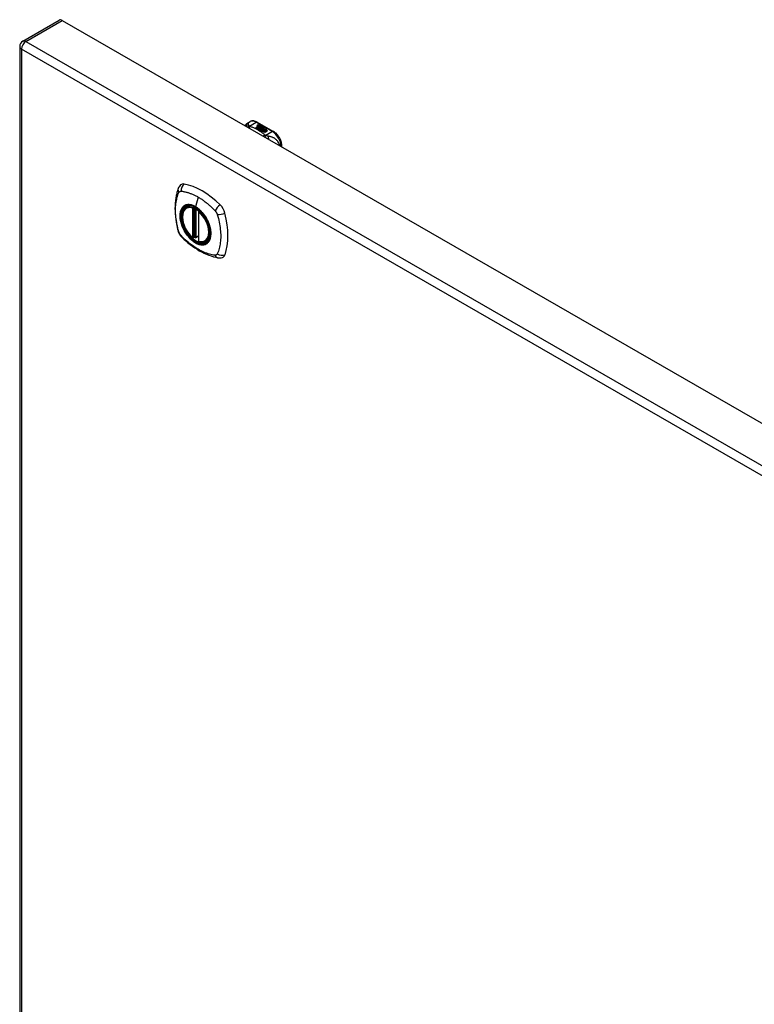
# Model space of a CAD drawing. Header units: inches. Extents: x 19 to 626, y 56 to 294.
# Tile 194 of 203: x 532 to 544, y 274 to 290. Entities that reach past the tile are written whole.
import ezdxf

# ---------------------------------------------------------------- set-up
doc = ezdxf.new("R2010")
doc.units = ezdxf.units.IN
doc.header["$MEASUREMENT"] = 0
doc.layers.add('Visible Edges(ANSI)', color=7, linetype='Continuous', lineweight=25)
doc.layers.add('Visible Tangent Edges(ANSI)', color=7, linetype='Continuous', lineweight=25)

msp = doc.modelspace()

# ---------------------------------------------------------------- linework, layer by layer
at = {"layer": 'Visible Edges(ANSI)'}
for p, q in [((532.501, 290.014), (533.092, 290.354)), ((533.141, 290.349), (579.531, 263.635)), ((532.452, 289.928), (532.452, 258.272)), ((536.139, 288.689), (536.179, 288.712)), ((536.271, 288.615), (536.308, 288.637)), ((536.285, 288.607), (536.271, 288.615)), ((536.308, 288.635), (536.272, 288.614)), ((536.323, 288.629), (536.285, 288.607)), ((536.287, 288.606), (536.325, 288.628)), ((536.301, 288.598), (536.287, 288.606)), ((536.325, 288.626), (536.288, 288.605)), ((536.297, 288.704), (536.561, 288.552)), ((536.298, 288.656), (536.318, 288.663)), ((536.318, 288.662), (536.298, 288.654)), ((536.301, 288.649), (536.301, 288.647)), ((536.344, 288.623), (536.301, 288.598)), ((536.303, 288.597), (536.349, 288.623)), ((536.334, 288.579), (536.303, 288.597)), ((536.347, 288.621), (536.304, 288.596)), ((536.324, 288.66), (536.305, 288.652)), ((536.308, 288.637), (536.308, 288.635)), ((536.31, 288.646), (536.31, 288.645)), ((536.31, 288.645), (536.31, 288.643)), ((536.317, 288.64), (536.317, 288.638)), ((536.32, 288.634), (536.317, 288.632)), ((536.317, 288.632), (536.323, 288.629)), ((536.317, 288.632), (536.317, 288.631)), ((536.321, 288.628), (536.317, 288.631)), ((536.355, 288.611), (536.317, 288.589)), ((536.317, 288.589), (536.358, 288.592)), ((536.317, 288.589), (536.317, 288.588)), ((536.318, 288.663), (536.324, 288.66)), ((536.318, 288.663), (536.318, 288.662)), ((536.322, 288.659), (536.318, 288.662)), ((536.358, 288.591), (536.319, 288.587)), ((536.32, 288.632), (536.325, 288.635)), ((536.325, 288.629), (536.32, 288.632)), ((536.321, 288.649), (536.333, 288.654)), ((536.333, 288.652), (536.321, 288.647)), ((536.34, 288.65), (536.321, 288.643)), ((536.321, 288.649), (536.321, 288.647)), ((536.325, 288.633), (536.322, 288.631)), ((536.325, 288.635), (536.324, 288.635)), ((536.356, 288.641), (536.325, 288.629)), ((536.325, 288.635), (536.325, 288.633)), ((536.325, 288.628), (536.335, 288.622)), ((536.325, 288.628), (536.325, 288.626)), ((536.335, 288.62), (536.325, 288.626)), ((536.328, 288.627), (536.352, 288.628)), ((536.336, 288.623), (536.328, 288.627)), ((536.352, 288.626), (536.331, 288.626)), ((536.333, 288.654), (536.34, 288.65)), ((536.333, 288.654), (536.333, 288.652)), ((536.338, 288.65), (536.333, 288.652)), ((536.335, 288.622), (536.344, 288.623)), ((536.335, 288.622), (536.335, 288.62)), ((536.34, 288.621), (536.335, 288.62)), ((536.351, 288.624), (536.336, 288.623)), ((536.337, 288.64), (536.349, 288.645)), ((536.349, 288.643), (536.337, 288.638)), ((536.349, 288.623), (536.344, 288.617)), ((536.344, 288.617), (536.355, 288.611)), ((536.344, 288.617), (536.344, 288.615)), ((536.353, 288.61), (536.344, 288.615)), ((536.347, 288.617), (536.352, 288.624)), ((536.354, 288.612), (536.347, 288.617)), ((536.352, 288.622), (536.348, 288.616)), ((536.349, 288.645), (536.356, 288.641)), ((536.349, 288.645), (536.349, 288.643)), ((536.354, 288.641), (536.349, 288.643)), ((536.352, 288.624), (536.351, 288.624)), ((536.352, 288.628), (536.359, 288.639)), ((536.359, 288.638), (536.352, 288.626)), ((536.352, 288.628), (536.352, 288.626)), ((536.352, 288.624), (536.352, 288.622)), ((536.36, 288.623), (536.354, 288.612)), ((536.358, 288.592), (536.362, 288.606)), ((536.362, 288.604), (536.358, 288.591)), ((536.358, 288.592), (536.358, 288.591)), ((536.359, 288.639), (536.367, 288.635)), ((536.359, 288.639), (536.359, 288.638)), ((536.366, 288.634), (536.359, 288.638)), ((536.385, 288.624), (536.36, 288.623)), ((536.367, 288.635), (536.361, 288.628)), ((536.361, 288.628), (536.362, 288.627)), ((536.361, 288.628), (536.361, 288.626)), ((536.362, 288.625), (536.361, 288.626)), ((536.362, 288.627), (536.378, 288.629)), ((536.378, 288.627), (536.362, 288.625)), ((536.362, 288.627), (536.362, 288.625)), ((536.362, 288.606), (536.362, 288.604)), ((536.37, 288.609), (536.37, 288.608)), ((536.373, 288.618), (536.373, 288.616)), ((536.373, 288.618), (536.391, 288.608)), ((536.391, 288.607), (536.373, 288.616)), ((536.386, 288.606), (536.374, 288.613)), ((536.378, 288.629), (536.385, 288.624)), ((536.378, 288.629), (536.378, 288.627)), ((536.383, 288.624), (536.378, 288.627)), ((536.38, 288.6), (536.378, 288.595)), ((536.378, 288.595), (536.413, 288.598)), ((536.411, 288.597), (536.378, 288.593)), ((536.378, 288.595), (536.378, 288.593)), ((536.382, 288.62), (536.386, 288.622)), ((536.386, 288.62), (536.384, 288.619)), ((536.386, 288.622), (536.386, 288.62)), ((536.386, 288.606), (536.386, 288.605)), ((536.391, 288.608), (536.391, 288.607)), ((536.394, 288.611), (536.394, 288.61)), ((536.413, 288.598), (536.408, 288.594)), ((536.408, 288.594), (536.45, 288.595)), ((536.408, 288.594), (536.408, 288.592)), ((536.44, 288.593), (536.408, 288.592)), ((536.45, 288.595), (536.416, 288.589)), ((536.353, 288.582), (536.334, 288.579)), ((536.349, 288.57), (536.353, 288.582)), ((536.353, 288.58), (536.349, 288.57)), ((536.412, 288.534), (536.349, 288.57)), ((536.353, 288.582), (536.353, 288.58)), ((536.374, 288.585), (536.366, 288.561)), ((536.366, 288.561), (536.381, 288.569)), ((536.366, 288.561), (536.366, 288.56)), ((536.381, 288.568), (536.367, 288.56)), ((536.396, 288.588), (536.374, 288.585)), ((536.381, 288.569), (536.427, 288.542)), ((536.381, 288.569), (536.381, 288.568)), ((536.426, 288.542), (536.381, 288.568)), ((536.383, 288.57), (536.398, 288.579)), ((536.429, 288.544), (536.383, 288.57)), ((536.398, 288.577), (536.384, 288.57)), ((536.392, 288.584), (536.396, 288.588)), ((536.413, 288.588), (536.392, 288.584)), ((536.396, 288.586), (536.395, 288.585)), ((536.396, 288.588), (536.396, 288.586)), ((536.398, 288.579), (536.444, 288.552)), ((536.398, 288.579), (536.398, 288.577)), ((536.443, 288.551), (536.398, 288.577)), ((536.4, 288.58), (536.413, 288.588)), ((536.446, 288.553), (536.4, 288.58)), ((536.413, 288.586), (536.401, 288.579)), ((536.427, 288.542), (536.412, 288.534)), ((536.413, 288.588), (536.413, 288.586)), ((536.416, 288.589), (536.462, 288.562)), ((536.416, 288.589), (536.416, 288.587)), ((536.46, 288.561), (536.416, 288.587)), ((536.444, 288.552), (536.429, 288.544)), ((536.462, 288.562), (536.446, 288.553)), ((536.693, 288.304), (536.693, 288.325)), ((535.151, 287.323), (535.161, 287.329)), ((535.345, 287.262), (535.345, 286.783)), ((535.276, 286.839), (535.263, 286.831)), ((535.291, 286.836), (535.289, 286.838)), ((535.345, 286.859), (535.304, 286.835)), ((535.463, 286.78), (535.474, 286.786))]:
    msp.add_line(p, q, dxfattribs=at)
at = {"layer": 'Visible Edges(ANSI)', "flags": 128}
for points in [[(536.098, 288.646), (536.105, 288.659), (536.115, 288.67), (536.126, 288.68), (536.139, 288.689)], [(536.297, 288.704), (536.283, 288.711), (536.269, 288.717), (536.254, 288.722), (536.239, 288.724), (536.223, 288.724), (536.208, 288.723), (536.193, 288.719), (536.179, 288.712)], [(536.693, 288.325), (536.692, 288.341), (536.69, 288.357), (536.687, 288.374), (536.682, 288.39), (536.677, 288.407), (536.671, 288.423), (536.663, 288.439), (536.655, 288.454), (536.645, 288.469), (536.635, 288.484), (536.624, 288.498), (536.613, 288.511), (536.601, 288.523), (536.588, 288.533), (536.575, 288.543), (536.561, 288.552)], [(535.055, 287.688), (535.042, 287.674), (535.031, 287.66), (535.023, 287.646), (535.017, 287.632)], [(535.017, 287.632), (535.009, 287.61), (535.003, 287.591), (534.997, 287.572), (534.993, 287.553), (534.988, 287.535), (534.984, 287.515), (534.977, 287.475), (534.971, 287.434), (534.967, 287.393), (534.965, 287.35), (534.964, 287.307), (534.965, 287.264), (534.967, 287.22), (534.971, 287.175), (534.976, 287.13), (534.983, 287.085), (534.992, 287.04), (535.002, 286.994), (535.007, 286.971), (535.01, 286.959), (535.014, 286.945)], [(535.249, 286.832), (535.235, 286.844), (535.221, 286.858), (535.208, 286.872), (535.195, 286.887), (535.183, 286.903), (535.171, 286.919), (535.16, 286.936), (535.149, 286.953), (535.139, 286.971), (535.129, 286.989), (535.121, 287.008), (535.113, 287.026), (535.106, 287.045), (535.1, 287.063), (535.095, 287.082), (535.09, 287.101), (535.087, 287.119), (535.084, 287.137), (535.083, 287.155), (535.082, 287.172), (535.083, 287.189), (535.084, 287.205), (535.086, 287.221), (535.09, 287.236), (535.094, 287.25), (535.099, 287.263), (535.105, 287.276), (535.113, 287.287), (535.121, 287.298), (535.13, 287.307), (535.14, 287.315), (535.151, 287.323)], [(535.405, 287.241), (535.423, 287.219), (535.441, 287.196), (535.457, 287.171), (535.472, 287.146), (535.486, 287.121), (535.499, 287.094), (535.51, 287.068), (535.52, 287.041)], [(535.014, 286.945), (535.018, 286.932), (535.023, 286.919), (535.029, 286.906), (535.036, 286.894), (535.043, 286.882), (535.051, 286.87), (535.06, 286.859), (535.069, 286.849)], [(535.069, 286.849), (535.079, 286.839), (535.088, 286.83), (535.106, 286.813), (535.14, 286.783), (535.175, 286.753), (535.211, 286.724), (535.247, 286.697), (535.284, 286.671), (535.321, 286.647), (535.358, 286.625), (535.396, 286.604), (535.434, 286.585), (535.472, 286.568), (535.51, 286.553), (535.548, 286.539), (535.586, 286.527), (535.624, 286.518), (535.643, 286.513), (535.654, 286.511), (535.665, 286.51)], [(535.289, 286.838), (535.287, 286.839), (535.283, 286.84), (535.279, 286.84), (535.276, 286.839)], [(535.463, 286.78), (535.451, 286.774), (535.439, 286.77), (535.426, 286.766), (535.412, 286.765), (535.398, 286.764), (535.383, 286.766), (535.369, 286.768), (535.354, 286.772)], [(535.665, 286.51), (535.68, 286.508), (535.697, 286.508), (535.714, 286.51), (535.732, 286.514)]]:
    msp.add_lwpolyline(points, dxfattribs=at)
at = {"layer": 'Visible Edges(ANSI)'}
for centre, radius, start, end in [((532.551, 289.928), 0.099, 119.936, 180), ((535.357, 287.262), 0.0118, 137.2248, 180), ((535.257, 286.841), 0.0118, 229.4263, 299.936), ((535.299, 286.846), 0.0118, 232.2158, 299.936), ((535.357, 286.783), 0.0118, 180, 253.542)]:
    msp.add_arc(centre, radius, start, end, dxfattribs=at)
for centre, major_axis, ratio, start_param, end_param in [((533.141, 290.268), (-0.0494, 0.0858), 0.578093, 5.499721, 6.283185), ((536.298, 288.65), (-0.007, 0), 0.575862, 5.820233, 7.062977), ((536.298, 288.648), (-0.007, 0), 0.575862, 5.820233, 6.078955), ((536.309, 288.647), (0.0192, 0), 0.575862, 2.164208, 2.67864), ((536.309, 288.645), (-0.0192, 0), 0.575862, 5.305801, 5.820233), ((536.305, 288.653), (-0.0164, 0), 0.575862, 0.779792, 1.90155), ((536.305, 288.649), (-0.004, 0), 0.575862, 5.90879, 7.175095), ((536.305, 288.647), (-0.004, 0), 0.575862, 0, 0.89191), ((536.309, 288.648), (-0.0082, 0), 0.575862, 5.323118, 5.90879), ((536.308, 288.651), (0.0084, 0), 0.575862, 4.033503, 4.932446), ((536.308, 288.649), (-0.0084, 0), 0.575862, 0.89191, 1.767313), ((536.314, 288.641), (-0.00676, 0), 0.575862, 5.794367, 7.059467), ((536.314, 288.639), (-0.00676, 0), 0.575862, 5.794367, 6.071487), ((536.325, 288.637), (0.0192, 0), 0.575862, 2.419321, 2.652775), ((536.325, 288.636), (-0.0192, 0), 0.575862, 5.560914, 5.794367), ((536.32, 288.643), (0.016, 0), 0.575862, 3.905964, 4.740051), ((536.32, 288.641), (-0.016, 0), 0.575862, 0.764371, 1.402544), ((536.32, 288.644), (-0.016, 0), 0.575862, 0.776281, 1.787416), ((536.303, 288.663), (0.031, 0), 0.575862, 4.949028, 5.337665), ((536.303, 288.662), (-0.031, 0), 0.575862, 1.80809, 2.196072), ((536.321, 288.64), (-0.004, 0), 0.575862, 5.908937, 7.173827), ((536.321, 288.638), (-0.004, 0), 0.575862, 0, 0.890642), ((536.325, 288.639), (-0.0082, 0), 0.575862, 5.323254, 5.908937), ((536.324, 288.642), (0.0084, 0), 0.575862, 4.032234, 4.932287), ((536.324, 288.64), (-0.0084, 0), 0.575862, 0.890642, 1.484281), ((536.324, 288.64), (-0.0084, 0), 0.575862, 1.514337, 1.790695), ((536.319, 288.654), (0.031, 0), 0.575862, 4.932287, 5.323254), ((536.319, 288.653), (-0.031, 0), 0.575862, 1.790695, 2.181662), ((536.372, 288.61), (-0.0101, 0), 0.575862, 5.913952, 6.982716), ((536.372, 288.608), (-0.0101, 0), 0.575862, 5.913952, 6.142632), ((536.381, 288.613), (0.022, 0), 0.575862, 3.701478, 4.680599), ((536.381, 288.611), (-0.022, 0), 0.575862, 0.559885, 1.507168), ((536.38, 288.608), (-0.0188, 0), 0.575862, 5.081623, 5.913952), ((536.38, 288.606), (-0.0188, 0), 0.575862, 5.081623, 5.913952), ((536.381, 288.613), (-0.0199, 0), 0.575862, 0.617996, 1.556283), ((536.376, 288.609), (-0.00637, 0), 0.575862, 4.999578, 6.390788), ((536.377, 288.609), (-0.0073, 0), 0.575862, 0.107602, 1.123637), ((536.376, 288.608), (-0.00637, 0), 0.575862, 0, 0.107602), ((536.377, 288.608), (-0.0073, 0), 0.575862, 0.107602, 1.123637), ((536.379, 288.611), (0.0112, 0), 0.575862, 4.26523, 5.375571), ((536.379, 288.61), (0.0112, 0), 0.575862, 4.26523, 5.375571), ((536.381, 288.617), (-0.0265, 0), 0.575862, 1.556283, 2.296236), ((536.374, 288.609), (0.0205, 0), 0.575862, 0.343453, 1.17916), ((536.368, 288.601), (0.0405, 0), 0.575862, 0.638101, 1.087938), ((536.368, 288.6), (-0.0405, 0), 0.575862, 3.779694, 4.229531), ((536.388, 288.611), (0.0064, 0), 0.575862, 5.210263, 6.626638), ((536.388, 288.61), (0.0064, 0), 0.575862, 5.210263, 6.283185), ((536.39, 288.611), (0.0132, 0), 0.575862, 5.437829, 6.921287), ((536.39, 288.609), (0.0132, 0), 0.575862, 0.108138, 0.638101), ((535.154, 287.542), (-0.088, 0.154), 0.578093, 5.827357, 6.408431), ((535.405, 286.544), (-0.639, 1.109), 0.578093, 5.172085, 5.827357), ((535.3, 287.047), (0.157, -0.273), 0.578093, 2.362013, 7.062765), ((535.655, 287.253), (0.088, -0.154), 0.578093, 1.114968, 2.030492), ((534.917, 287.388), (-0.639, 1.109), 0.578093, 3.601288, 4.256561), ((535.655, 286.673), (0.088, -0.154), 0.578093, 6.157956, 6.742881)]:
    msp.add_ellipse(centre, major_axis=major_axis, ratio=ratio, start_param=start_param, end_param=end_param, dxfattribs=at)
msp.add_ellipse((535.296, 287.045), major_axis=(-0.16, 0.277), ratio=0.578093, dxfattribs=at)
at = {"layer": 'Visible Tangent Edges(ANSI)'}
for p, q in [((532.551, 290.009), (533.141, 290.349)), ((578.87, 263.173), (532.481, 289.887)), ((532.481, 289.887), (532.481, 258.232)), ((532.551, 290.009), (578.94, 263.295)), ((536.17, 288.64), (536.277, 288.702)), ((536.277, 288.702), (536.542, 288.55)), ((536.292, 288.651), (536.292, 288.65)), ((536.298, 288.656), (536.298, 288.654)), ((536.303, 288.647), (536.303, 288.645)), ((536.308, 288.642), (536.308, 288.641)), ((536.319, 288.638), (536.319, 288.636)), ((536.326, 288.637), (536.326, 288.635)), ((536.337, 288.64), (536.337, 288.638)), ((536.363, 288.612), (536.363, 288.61)), ((536.37, 288.609), (536.37, 288.607)), ((536.374, 288.605), (536.374, 288.604)), ((536.4, 288.615), (536.4, 288.614)), ((536.542, 288.55), (536.434, 288.488)), ((535.339, 287.492), (535.295, 287.336)), ((535.248, 287.315), (535.248, 286.836)), ((535.265, 287.315), (535.272, 287.319)), ((535.265, 286.836), (535.265, 287.315)), ((535.276, 287.317), (535.276, 286.843)), ((535.292, 286.843), (535.292, 287.309)), ((535.307, 286.841), (535.307, 287.3)), ((535.349, 286.778), (535.349, 287.257)), ((535.276, 286.843), (535.265, 286.836)), ((535.345, 286.863), (535.307, 286.841))]:
    msp.add_line(p, q, dxfattribs=at)
at = {"layer": 'Visible Tangent Edges(ANSI)', "flags": 128}
for points in [[(536.155, 288.659), (536.153, 288.659), (536.151, 288.659), (536.149, 288.658), (536.147, 288.658), (536.144, 288.658), (536.142, 288.657), (536.14, 288.657), (536.138, 288.657), (536.136, 288.656), (536.134, 288.655), (536.132, 288.655), (536.13, 288.654), (536.128, 288.653), (536.126, 288.653), (536.124, 288.652), (536.122, 288.651), (536.12, 288.65), (536.118, 288.649), (536.116, 288.647), (536.114, 288.646), (536.112, 288.645), (536.11, 288.644), (536.108, 288.642), (536.107, 288.641)], [(536.155, 288.659), (536.155, 288.661), (536.154, 288.663), (536.154, 288.666), (536.154, 288.668), (536.153, 288.67), (536.153, 288.672), (536.153, 288.674), (536.152, 288.676), (536.152, 288.678), (536.151, 288.68), (536.151, 288.681), (536.15, 288.683), (536.15, 288.684), (536.149, 288.685), (536.148, 288.686), (536.148, 288.687), (536.147, 288.688), (536.146, 288.689), (536.145, 288.69), (536.144, 288.69), (536.143, 288.69), (536.142, 288.69), (536.14, 288.689), (536.139, 288.689)], [(536.17, 288.64), (536.169, 288.64), (536.167, 288.639), (536.166, 288.639), (536.165, 288.638), (536.163, 288.638), (536.162, 288.637), (536.161, 288.637), (536.16, 288.636), (536.158, 288.635), (536.157, 288.635), (536.156, 288.634), (536.154, 288.633), (536.153, 288.633), (536.152, 288.632), (536.15, 288.631), (536.149, 288.63), (536.148, 288.629), (536.147, 288.628), (536.145, 288.627), (536.144, 288.626), (536.143, 288.625), (536.141, 288.624), (536.14, 288.623), (536.139, 288.622)], [(536.17, 288.64), (536.169, 288.641), (536.168, 288.642), (536.166, 288.643), (536.165, 288.644), (536.164, 288.645), (536.164, 288.646), (536.163, 288.647), (536.162, 288.647), (536.161, 288.648), (536.16, 288.649), (536.159, 288.65), (536.159, 288.651), (536.158, 288.652), (536.158, 288.652), (536.157, 288.653), (536.157, 288.654), (536.156, 288.654), (536.156, 288.655), (536.156, 288.656), (536.156, 288.656), (536.155, 288.657), (536.155, 288.657), (536.155, 288.658), (536.155, 288.659)], [(536.18, 288.634), (536.179, 288.633), (536.179, 288.632), (536.178, 288.632), (536.177, 288.631), (536.176, 288.63), (536.175, 288.629), (536.174, 288.628), (536.174, 288.628), (536.173, 288.627), (536.172, 288.626), (536.171, 288.625), (536.17, 288.624), (536.169, 288.623), (536.168, 288.622), (536.168, 288.621), (536.167, 288.62), (536.166, 288.619), (536.165, 288.617), (536.164, 288.616), (536.163, 288.615), (536.163, 288.614), (536.162, 288.613), (536.161, 288.611), (536.16, 288.61)], [(536.18, 288.634), (536.18, 288.634), (536.179, 288.634), (536.179, 288.634), (536.178, 288.635), (536.178, 288.635), (536.177, 288.635), (536.177, 288.635), (536.176, 288.636), (536.176, 288.636), (536.175, 288.636), (536.175, 288.636), (536.175, 288.637), (536.174, 288.637), (536.174, 288.637), (536.173, 288.637), (536.173, 288.638), (536.172, 288.638), (536.172, 288.638), (536.172, 288.639), (536.171, 288.639), (536.171, 288.639), (536.171, 288.64), (536.17, 288.64), (536.17, 288.64)], [(536.423, 288.494), (536.415, 288.501), (536.407, 288.508), (536.398, 288.515), (536.39, 288.521), (536.381, 288.528), (536.372, 288.534), (536.363, 288.541), (536.354, 288.547), (536.344, 288.553), (536.334, 288.559), (536.325, 288.565), (536.314, 288.571), (536.304, 288.577), (536.294, 288.583), (536.283, 288.588), (536.272, 288.594), (536.261, 288.599), (536.25, 288.605), (536.239, 288.61), (536.227, 288.615), (536.216, 288.62), (536.204, 288.625), (536.192, 288.629), (536.18, 288.634)], [(536.423, 288.494), (536.422, 288.494), (536.421, 288.493), (536.419, 288.492), (536.418, 288.492), (536.417, 288.491), (536.416, 288.491), (536.415, 288.49), (536.413, 288.489), (536.412, 288.489), (536.411, 288.488), (536.41, 288.487), (536.408, 288.487), (536.407, 288.486), (536.406, 288.485), (536.405, 288.484), (536.404, 288.483), (536.402, 288.482), (536.401, 288.482), (536.4, 288.481), (536.399, 288.48), (536.397, 288.479), (536.396, 288.478), (536.395, 288.477), (536.394, 288.476)], [(536.434, 288.488), (536.434, 288.487), (536.433, 288.487), (536.432, 288.486), (536.431, 288.485), (536.43, 288.484), (536.43, 288.483), (536.429, 288.482), (536.428, 288.481), (536.427, 288.48), (536.427, 288.479), (536.426, 288.478), (536.425, 288.477), (536.424, 288.476), (536.423, 288.475), (536.423, 288.474), (536.422, 288.473), (536.421, 288.472), (536.42, 288.471), (536.419, 288.47), (536.419, 288.468), (536.418, 288.467), (536.417, 288.466), (536.416, 288.464), (536.415, 288.463)], [(536.434, 288.488), (536.434, 288.488), (536.433, 288.488), (536.433, 288.489), (536.432, 288.489), (536.431, 288.489), (536.431, 288.489), (536.43, 288.49), (536.43, 288.49), (536.429, 288.49), (536.429, 288.49), (536.428, 288.491), (536.428, 288.491), (536.427, 288.491), (536.427, 288.491), (536.427, 288.492), (536.426, 288.492), (536.426, 288.492), (536.425, 288.492), (536.425, 288.493), (536.424, 288.493), (536.424, 288.493), (536.424, 288.493), (536.423, 288.494), (536.423, 288.494)], [(536.471, 288.477), (536.47, 288.477), (536.468, 288.477), (536.467, 288.477), (536.466, 288.478), (536.464, 288.478), (536.463, 288.478), (536.461, 288.479), (536.46, 288.479), (536.459, 288.479), (536.457, 288.48), (536.456, 288.48), (536.454, 288.481), (536.452, 288.481), (536.451, 288.482), (536.449, 288.482), (536.447, 288.483), (536.446, 288.484), (536.444, 288.484), (536.442, 288.485), (536.441, 288.485), (536.439, 288.486), (536.437, 288.487), (536.436, 288.487), (536.434, 288.488)], [(536.657, 288.324), (536.654, 288.338), (536.649, 288.352), (536.644, 288.365), (536.638, 288.377), (536.631, 288.389), (536.623, 288.399), (536.615, 288.408), (536.607, 288.417), (536.599, 288.424), (536.59, 288.431), (536.582, 288.437), (536.573, 288.443), (536.564, 288.448), (536.556, 288.452), (536.547, 288.456), (536.539, 288.46), (536.53, 288.463), (536.522, 288.466), (536.513, 288.468), (536.505, 288.47), (536.496, 288.472), (536.488, 288.474), (536.479, 288.475), (536.471, 288.477)], [(536.471, 288.477), (536.471, 288.475), (536.472, 288.474), (536.472, 288.472), (536.472, 288.47), (536.473, 288.469), (536.473, 288.467), (536.473, 288.465), (536.474, 288.463), (536.474, 288.461), (536.474, 288.459), (536.475, 288.457), (536.475, 288.455), (536.475, 288.453), (536.475, 288.451), (536.475, 288.449), (536.475, 288.447), (536.476, 288.445), (536.476, 288.442), (536.476, 288.44), (536.476, 288.438), (536.476, 288.435), (536.476, 288.433), (536.476, 288.431), (536.476, 288.428)], [(535.027, 286.931), (535.017, 286.964), (535.01, 286.994), (535.003, 287.023), (534.997, 287.053), (534.992, 287.082), (534.987, 287.111), (534.983, 287.14), (534.98, 287.169), (534.977, 287.197), (534.975, 287.225), (534.974, 287.253), (534.974, 287.28), (534.974, 287.307), (534.975, 287.333), (534.977, 287.359), (534.98, 287.384), (534.983, 287.409), (534.987, 287.433), (534.992, 287.456), (534.997, 287.479), (535.003, 287.502), (535.01, 287.523), (535.017, 287.544), (535.027, 287.566)], [(535.027, 287.566), (535.028, 287.567), (535.028, 287.568), (535.029, 287.569), (535.029, 287.569), (535.03, 287.57), (535.03, 287.571), (535.031, 287.572), (535.031, 287.573), (535.032, 287.573), (535.032, 287.574), (535.033, 287.575), (535.034, 287.575), (535.034, 287.576), (535.035, 287.577), (535.036, 287.577), (535.036, 287.578), (535.037, 287.579), (535.038, 287.579), (535.038, 287.58), (535.039, 287.58), (535.04, 287.581), (535.041, 287.581), (535.041, 287.582), (535.042, 287.582)], [(535.042, 287.582), (535.043, 287.583), (535.044, 287.583), (535.045, 287.583), (535.045, 287.584), (535.046, 287.584), (535.047, 287.585), (535.048, 287.585), (535.049, 287.585), (535.05, 287.585), (535.05, 287.586), (535.051, 287.586), (535.052, 287.586), (535.053, 287.586), (535.054, 287.587), (535.055, 287.587), (535.056, 287.587), (535.057, 287.587), (535.058, 287.587), (535.059, 287.587), (535.059, 287.587), (535.06, 287.587), (535.061, 287.587), (535.062, 287.587), (535.063, 287.587)], [(535.063, 287.587), (535.076, 287.587), (535.087, 287.585), (535.098, 287.583), (535.109, 287.581), (535.12, 287.579), (535.132, 287.576), (535.143, 287.573), (535.154, 287.57), (535.165, 287.567), (535.177, 287.564), (535.188, 287.56), (535.2, 287.556), (535.211, 287.552), (535.223, 287.548), (535.234, 287.543), (535.246, 287.539), (535.258, 287.534), (535.269, 287.528), (535.281, 287.523), (535.293, 287.517), (535.304, 287.511), (535.316, 287.505), (535.328, 287.499), (535.339, 287.492)], [(535.339, 287.492), (535.351, 287.485), (535.363, 287.478), (535.374, 287.471), (535.386, 287.464), (535.397, 287.456), (535.409, 287.448), (535.421, 287.44), (535.432, 287.431), (535.444, 287.423), (535.455, 287.414), (535.467, 287.405), (535.478, 287.396), (535.489, 287.387), (535.501, 287.377), (535.512, 287.368), (535.523, 287.358), (535.534, 287.348), (535.545, 287.338), (535.556, 287.327), (535.567, 287.317), (535.578, 287.306), (535.589, 287.296), (535.6, 287.285), (535.613, 287.271)], [(535.101, 287.342), (535.092, 287.334), (535.084, 287.325), (535.076, 287.315), (535.069, 287.304), (535.063, 287.293), (535.058, 287.28), (535.053, 287.267), (535.05, 287.253), (535.047, 287.238), (535.045, 287.223), (535.043, 287.206), (535.043, 287.19), (535.043, 287.173), (535.045, 287.155), (535.047, 287.137), (535.05, 287.119), (535.053, 287.101), (535.058, 287.082), (535.063, 287.063), (535.069, 287.045), (535.076, 287.026), (535.084, 287.007), (535.092, 286.989), (535.101, 286.97)], [(535.52, 287.041), (535.538, 286.972), (535.545, 286.907), (535.54, 286.848), (535.524, 286.798), (535.497, 286.76), (535.462, 286.734), (535.418, 286.723), (535.369, 286.727), (535.317, 286.746), (535.263, 286.778), (535.211, 286.823), (535.163, 286.878), (535.121, 286.94), (535.087, 287.007), (535.063, 287.076), (535.05, 287.144), (535.047, 287.207), (535.056, 287.263), (535.077, 287.308), (535.107, 287.342), (535.146, 287.361), (535.192, 287.366), (535.243, 287.357), (535.296, 287.333)], [(535.134, 287.362), (535.133, 287.361), (535.131, 287.36), (535.13, 287.36), (535.128, 287.359), (535.127, 287.358), (535.125, 287.358), (535.124, 287.357), (535.122, 287.356), (535.121, 287.356), (535.12, 287.355), (535.118, 287.354), (535.117, 287.353), (535.115, 287.352), (535.114, 287.352), (535.113, 287.351), (535.111, 287.35), (535.11, 287.349), (535.109, 287.348), (535.107, 287.347), (535.106, 287.346), (535.105, 287.345), (535.103, 287.344), (535.102, 287.343), (535.101, 287.342)], [(535.295, 287.336), (535.288, 287.34), (535.281, 287.344), (535.274, 287.348), (535.266, 287.351), (535.259, 287.354), (535.252, 287.357), (535.245, 287.36), (535.238, 287.362), (535.23, 287.364), (535.223, 287.366), (535.217, 287.367), (535.21, 287.368), (535.203, 287.369), (535.196, 287.37), (535.189, 287.37), (535.183, 287.37), (535.176, 287.37), (535.17, 287.37), (535.164, 287.369), (535.158, 287.368), (535.152, 287.367), (535.146, 287.365), (535.14, 287.364), (535.134, 287.362)], [(535.456, 287.176), (535.45, 287.185), (535.445, 287.193), (535.439, 287.202), (535.433, 287.21), (535.426, 287.218), (535.42, 287.226), (535.414, 287.234), (535.407, 287.241), (535.401, 287.249), (535.394, 287.256), (535.388, 287.263), (535.381, 287.27), (535.374, 287.276), (535.367, 287.283), (535.36, 287.289), (535.353, 287.295), (535.346, 287.301), (535.339, 287.307), (535.332, 287.312), (535.324, 287.318), (535.317, 287.323), (535.31, 287.328), (535.303, 287.332), (535.295, 287.336)], [(535.296, 287.333), (535.3, 287.33), (535.305, 287.327), (535.31, 287.324), (535.315, 287.321), (535.319, 287.318), (535.324, 287.315), (535.329, 287.311), (535.333, 287.308), (535.338, 287.304), (535.343, 287.301), (535.347, 287.297), (535.352, 287.293), (535.356, 287.289), (535.361, 287.285), (535.365, 287.281), (535.37, 287.277), (535.374, 287.273), (535.379, 287.269), (535.383, 287.264), (535.388, 287.26), (535.392, 287.255), (535.396, 287.25), (535.4, 287.246), (535.405, 287.241)], [(535.489, 287.119), (535.488, 287.121), (535.487, 287.124), (535.485, 287.126), (535.484, 287.128), (535.483, 287.131), (535.482, 287.133), (535.48, 287.136), (535.479, 287.138), (535.477, 287.141), (535.476, 287.143), (535.475, 287.145), (535.473, 287.148), (535.472, 287.15), (535.471, 287.153), (535.469, 287.155), (535.468, 287.157), (535.466, 287.16), (535.465, 287.162), (535.463, 287.165), (535.462, 287.167), (535.46, 287.169), (535.459, 287.172), (535.457, 287.174), (535.456, 287.176)], [(535.613, 287.271), (535.615, 287.268), (535.617, 287.266), (535.619, 287.264), (535.621, 287.262), (535.623, 287.259), (535.624, 287.257), (535.626, 287.254), (535.628, 287.252), (535.63, 287.249), (535.631, 287.247), (535.633, 287.244), (535.634, 287.241), (535.636, 287.239), (535.637, 287.236), (535.639, 287.233), (535.64, 287.23), (535.641, 287.228), (535.643, 287.225), (535.644, 287.222), (535.645, 287.219), (535.646, 287.216), (535.647, 287.214), (535.648, 287.211), (535.649, 287.208)], [(535.649, 287.208), (535.659, 287.175), (535.667, 287.145), (535.674, 287.116), (535.68, 287.086), (535.685, 287.057), (535.69, 287.028), (535.695, 286.999), (535.698, 286.97), (535.701, 286.942), (535.703, 286.914), (535.704, 286.887), (535.705, 286.859), (535.704, 286.833), (535.703, 286.806), (535.701, 286.78), (535.698, 286.755), (535.695, 286.73), (535.69, 286.706), (535.685, 286.683), (535.68, 286.66), (535.674, 286.637), (535.667, 286.615), (535.659, 286.594), (535.649, 286.572)], [(535.489, 286.747), (535.498, 286.755), (535.506, 286.764), (535.514, 286.774), (535.521, 286.785), (535.527, 286.796), (535.533, 286.809), (535.537, 286.822), (535.541, 286.836), (535.544, 286.851), (535.546, 286.867), (535.547, 286.883), (535.548, 286.899), (535.547, 286.916), (535.546, 286.934), (535.544, 286.952), (535.541, 286.97), (535.537, 286.988), (535.533, 287.007), (535.527, 287.026), (535.521, 287.044), (535.514, 287.063), (535.506, 287.082), (535.498, 287.1), (535.489, 287.119)], [(535.063, 286.868), (535.061, 286.87), (535.06, 286.872), (535.058, 286.875), (535.056, 286.877), (535.054, 286.88), (535.052, 286.882), (535.05, 286.885), (535.049, 286.887), (535.047, 286.89), (535.045, 286.892), (535.044, 286.895), (535.042, 286.898), (535.041, 286.9), (535.039, 286.903), (535.038, 286.906), (535.036, 286.908), (535.035, 286.911), (535.034, 286.914), (535.032, 286.917), (535.031, 286.919), (535.03, 286.922), (535.029, 286.925), (535.028, 286.928), (535.027, 286.931)], [(535.613, 286.551), (535.589, 286.554), (535.567, 286.558), (535.545, 286.563), (535.523, 286.569), (535.501, 286.575), (535.478, 286.583), (535.455, 286.591), (535.432, 286.601), (535.409, 286.611), (535.386, 286.622), (535.363, 286.634), (535.339, 286.647), (535.316, 286.661), (535.293, 286.676), (535.269, 286.692), (535.246, 286.708), (535.223, 286.725), (535.2, 286.743), (535.177, 286.762), (535.154, 286.781), (535.132, 286.801), (535.109, 286.822), (535.087, 286.843), (535.063, 286.868)], [(535.101, 286.97), (535.102, 286.968), (535.103, 286.965), (535.105, 286.963), (535.106, 286.96), (535.107, 286.958), (535.109, 286.956), (535.11, 286.953), (535.111, 286.951), (535.113, 286.948), (535.114, 286.946), (535.115, 286.943), (535.117, 286.941), (535.118, 286.939), (535.12, 286.936), (535.121, 286.934), (535.122, 286.931), (535.124, 286.929), (535.125, 286.927), (535.127, 286.924), (535.128, 286.922), (535.13, 286.92), (535.131, 286.917), (535.133, 286.915), (535.134, 286.913)], [(535.134, 286.913), (535.146, 286.896), (535.158, 286.879), (535.17, 286.863), (535.183, 286.848), (535.196, 286.833), (535.21, 286.819), (535.224, 286.806), (535.238, 286.794), (535.252, 286.782), (535.266, 286.771), (535.281, 286.762), (535.295, 286.753), (535.31, 286.745), (535.324, 286.738), (535.339, 286.732), (535.353, 286.727), (535.367, 286.724), (535.381, 286.721), (535.394, 286.719), (535.408, 286.719), (535.42, 286.719), (535.433, 286.721), (535.445, 286.724), (535.456, 286.727)], [(535.276, 286.843), (535.276, 286.843), (535.276, 286.842), (535.276, 286.842), (535.276, 286.842), (535.276, 286.842), (535.276, 286.842), (535.276, 286.842), (535.276, 286.842), (535.276, 286.842), (535.276, 286.842), (535.276, 286.842), (535.276, 286.842), (535.276, 286.842), (535.276, 286.842), (535.276, 286.842), (535.276, 286.842), (535.276, 286.841), (535.276, 286.841), (535.276, 286.841), (535.276, 286.841), (535.276, 286.841), (535.276, 286.841), (535.276, 286.841), (535.276, 286.841)], [(535.276, 286.841), (535.276, 286.841), (535.276, 286.841), (535.276, 286.84), (535.276, 286.84), (535.276, 286.84), (535.276, 286.84), (535.276, 286.84), (535.276, 286.84), (535.276, 286.839), (535.276, 286.839), (535.276, 286.839), (535.276, 286.839), (535.276, 286.839), (535.276, 286.839), (535.276, 286.839), (535.276, 286.839), (535.276, 286.839), (535.276, 286.839), (535.276, 286.839), (535.276, 286.839), (535.276, 286.839), (535.276, 286.839), (535.276, 286.839), (535.276, 286.839)], [(535.276, 286.839), (535.276, 286.839), (535.276, 286.839), (535.276, 286.839), (535.276, 286.839), (535.276, 286.839), (535.276, 286.839), (535.276, 286.839), (535.276, 286.839), (535.276, 286.839), (535.276, 286.839), (535.276, 286.839), (535.276, 286.839), (535.276, 286.839), (535.276, 286.839), (535.276, 286.839), (535.276, 286.839), (535.276, 286.839), (535.276, 286.839), (535.276, 286.839), (535.276, 286.839), (535.276, 286.839), (535.276, 286.839), (535.276, 286.839), (535.276, 286.839)], [(535.289, 286.838), (535.289, 286.838), (535.289, 286.838), (535.289, 286.838), (535.29, 286.838), (535.29, 286.838), (535.29, 286.838), (535.29, 286.837), (535.29, 286.837), (535.29, 286.837), (535.29, 286.837), (535.29, 286.837), (535.29, 286.837), (535.29, 286.837), (535.29, 286.837), (535.29, 286.837), (535.29, 286.837), (535.29, 286.837), (535.29, 286.837), (535.29, 286.837), (535.29, 286.837), (535.29, 286.837), (535.29, 286.837), (535.291, 286.837), (535.291, 286.837)], [(535.291, 286.837), (535.291, 286.837), (535.291, 286.837), (535.291, 286.837), (535.291, 286.837), (535.291, 286.837), (535.291, 286.837), (535.291, 286.838), (535.291, 286.838), (535.291, 286.838), (535.291, 286.838), (535.291, 286.838), (535.291, 286.838), (535.291, 286.838), (535.291, 286.838), (535.291, 286.838), (535.291, 286.839), (535.291, 286.839), (535.291, 286.839), (535.291, 286.839), (535.291, 286.839), (535.291, 286.839), (535.291, 286.84), (535.291, 286.84), (535.292, 286.84)], [(535.292, 286.84), (535.292, 286.84), (535.292, 286.84), (535.292, 286.84), (535.292, 286.841), (535.292, 286.841), (535.292, 286.841), (535.292, 286.841), (535.292, 286.841), (535.292, 286.841), (535.292, 286.841), (535.292, 286.842), (535.292, 286.842), (535.292, 286.842), (535.292, 286.842), (535.292, 286.842), (535.292, 286.842), (535.292, 286.842), (535.292, 286.843), (535.292, 286.843), (535.292, 286.843), (535.292, 286.843), (535.292, 286.843), (535.292, 286.843), (535.292, 286.843)], [(535.456, 286.727), (535.457, 286.728), (535.459, 286.728), (535.46, 286.729), (535.462, 286.73), (535.463, 286.73), (535.465, 286.731), (535.466, 286.732), (535.468, 286.733), (535.469, 286.733), (535.471, 286.734), (535.472, 286.735), (535.473, 286.736), (535.475, 286.736), (535.476, 286.737), (535.477, 286.738), (535.479, 286.739), (535.48, 286.74), (535.481, 286.741), (535.483, 286.742), (535.484, 286.743), (535.485, 286.744), (535.487, 286.745), (535.488, 286.746), (535.489, 286.747)], [(535.649, 286.572), (535.648, 286.571), (535.647, 286.569), (535.646, 286.568), (535.645, 286.566), (535.644, 286.565), (535.643, 286.563), (535.641, 286.562), (535.64, 286.561), (535.639, 286.56), (535.637, 286.558), (535.636, 286.557), (535.634, 286.557), (535.633, 286.556), (535.631, 286.555), (535.63, 286.554), (535.628, 286.554), (535.626, 286.553), (535.624, 286.553), (535.623, 286.552), (535.621, 286.552), (535.619, 286.552), (535.617, 286.551), (535.615, 286.551), (535.613, 286.551)]]:
    msp.add_lwpolyline(points, dxfattribs=at)
at = {"layer": 'Visible Tangent Edges(ANSI)'}
for centre, major_axis, ratio, start_param, end_param in [((532.551, 289.928), (-0.099, 0), 0.575862, 0, 0.785398), ((532.551, 289.928), (-0.0494, -0.0858), 0.578093, 3.925057, 5.495853), ((532.551, 289.928), (-0.0494, 0.0858), 0.578093, 5.499721, 6.283185), ((536.277, 288.541), (-0.098, 0.171), 0.578093, 5.499721, 6.283185), ((536.277, 288.67), (0.0196, 0.0341), 0.578093, 0, 0.783464), ((536.542, 288.518), (0.0196, 0.0341), 0.578093, 0, 0.783464), ((536.542, 288.389), (0.098, -0.171), 0.578093, 0.795218, 2.358128), ((536.653, 288.325), (0.0394, 0), 0.575862, 5.537379, 6.283185), ((535.154, 287.605), (0.026, 0.115), 0.753973, 0.758368, 1.895638), ((535.127, 287.59), (-0.11, 0.042), 0.703309, 0, 0.764267), ((535.299, 287.047), (-0.173, 0.3), 0.578093, 5.049679, 10.658285), ((535.299, 287.046), (-0.15, 0.261), 0.578093, 5.737686, 8.403348), ((535.307, 287.051), (-0.156, 0.271), 0.578093, 6.165882, 6.283185), ((535.257, 287.319), (-0.0033, -0.0113), 0.697548, 4.260322, 5.344494), ((535.257, 287.319), (-0.0118, 0), 0.575862, 0.785398, 2.356194), ((535.257, 287.319), (0.0059, -0.0102), 0.578093, 0.787332, 1.523057), ((535.299, 287.337), (-0.00246, -0.00426), 0.578093, 5.124962, 6.139355), ((535.683, 287.3), (0.0787, 0.0881), 0.342407, 1.057534, 2.194805), ((535.357, 287.262), (-0.0118, 0), 0.575862, 0, 0.785398), ((535.357, 287.262), (0.00768, 0.00897), 0.426057, 1.534849, 2.448406), ((535.299, 287.046), (0.15, -0.261), 0.578093, 5.737686, 8.403348), ((535.71, 287.254), (0.116, 0.024), 0.339589, 4.087332, 5.224602), ((535.127, 286.978), (-0.114, -0.032), 0.388839, 0, 0.392668), ((535.154, 286.931), (-0.0848, -0.0822), 0.391657, 5.889683, 6.283185), ((535.285, 286.838), (-0.0118, 0), 0.575862, 4.088863, 5.497787), ((535.284, 286.835), (-0.0116, 0.0022), 0.652556, 4.188914, 5.615495), ((535.283, 286.829), (-0.00924, 0.00735), 0.983585, 4.628275, 5.94423), ((535.299, 286.846), (-0.00724, -0.00933), 0.471826, 6.077811, 6.283185), ((535.299, 286.846), (0.0118, 0), 0.575862, 4.073452, 5.497787), ((535.299, 286.846), (0.0059, -0.0102), 0.578093, 0, 0.787332), ((535.257, 286.841), (0.0118, 0), 0.575862, 3.926991, 5.497787), ((535.257, 286.841), (-0.00768, -0.00897), 0.426057, 5.589999, 6.283185), ((535.257, 286.841), (0.0059, -0.0102), 0.578093, 0, 0.787332), ((535.357, 286.783), (-0.0118, 0), 0.575862, 0, 0.785398), ((535.357, 286.783), (-0.0033, -0.0113), 0.697548, 5.344494, 6.283185), ((535.307, 287.051), (0.156, -0.271), 0.578093, 0, 0.117303), ((535.683, 286.626), (-0.019, -0.117), 0.704723, 5.515471, 6.283185), ((535.71, 286.642), (0.113, -0.034), 0.752559, 4.384035, 5.521305)]:
    msp.add_ellipse(centre, major_axis=major_axis, ratio=ratio, start_param=start_param, end_param=end_param, dxfattribs=at)
for centre, major_axis in [((535.299, 287.047), (0.171, -0.297)), ((535.296, 287.045), (-0.162, 0.282)), ((535.296, 287.045), (0.162, -0.281))]:
    msp.add_ellipse(centre, major_axis=major_axis, ratio=0.578093, dxfattribs=at)

doc.saveas('drawing.dxf')
